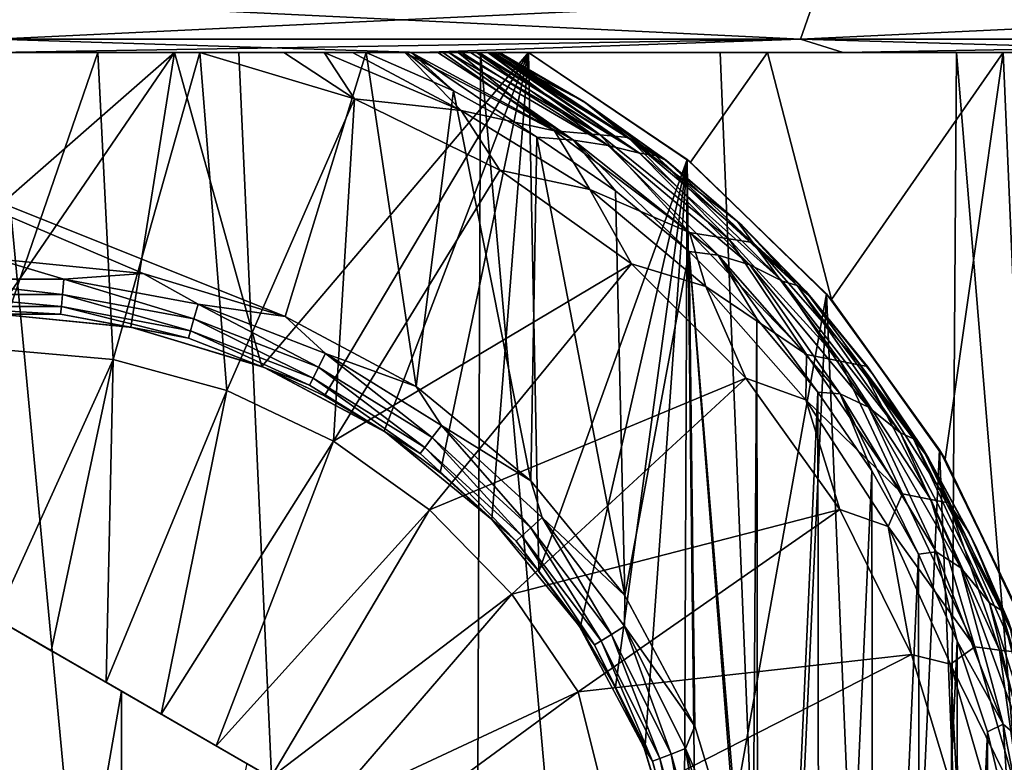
# Model space of a CAD drawing. Header units: metres. Extents: x -147 to 182, y -23 to 81.
# Tile 161 of 212: x 76.59 to 80.17, y 67.52 to 70.22. Entities that reach past the tile are written whole.
import ezdxf

# ---------------------------------------------------------------- set-up
doc = ezdxf.new("R2010")
doc.units = ezdxf.units.M
doc.layers.add('solid_ORA153_SW0001', color=7, linetype='CONTINUOUS')

msp = doc.modelspace()

# ---------------------------------------------------------------- linework, layer by layer
at = {"layer": 'solid_ORA153_SW0001'}
for points in [[(79.474586, 70.290489, -28.301271), (79.425514, 70.148033, -27.834406), (76.5, 70.148033, -27.987726)], [(76.5, 70.290489, -28.457163), (79.474586, 70.290489, -28.301271), (76.5, 70.148033, -27.987726)], [(76.5, 70.290489, 28.457163), (76.5, 70.148033, 27.987726), (79.425514, 70.148033, 27.834406)], [(79.474586, 70.290489, 28.301271), (76.5, 70.290489, 28.457163), (79.425514, 70.148033, 27.834406)], [(82.41658, 70.290489, -27.835304), (82.318977, 70.148033, -27.376127), (79.425514, 70.148033, -27.834406)], [(79.474586, 70.290489, -28.301271), (82.41658, 70.290489, -27.835304), (79.425514, 70.148033, -27.834406)], [(79.474586, 70.290489, 28.301271), (79.425514, 70.148033, 27.834406), (82.318977, 70.148033, 27.376127)], [(82.41658, 70.290489, 27.835304), (79.474586, 70.290489, 28.301271), (82.318977, 70.148033, 27.376127)], [(79.425514, 70.148033, -27.834406), (78.042419, 70.099998, -27.456709), (76.499985, 70.099998, -27.499998)], [(76.5, 70.148033, -27.987726), (79.425514, 70.148033, -27.834406), (76.499985, 70.099998, -27.499998)], [(76.5, 70.148033, 27.987726), (76.500015, 70.099998, 27.499998), (78.04245, 70.099998, 27.456709)], [(79.425514, 70.148033, 27.834406), (76.5, 70.148033, 27.987726), (78.04245, 70.099998, 27.456709)], [(79.425514, 70.148033, -27.834406), (79.57991, 70.099998, -27.326986), (78.042419, 70.099998, -27.456709)], [(79.425514, 70.148033, 27.834406), (78.04245, 70.099998, 27.456709), (79.579933, 70.099998, 27.326982)], [(79.425514, 70.148033, -27.834406), (82.318977, 70.148033, -27.376127), (79.57991, 70.099998, -27.326986)], [(79.425514, 70.148033, 27.834406), (79.579933, 70.099998, 27.326982), (81.107819, 70.099998, 27.111214)], [(82.318977, 70.148033, 27.376127), (79.425514, 70.148033, 27.834406), (81.107819, 70.099998, 27.111214)], [(82.318977, 70.148033, -27.376127), (81.107796, 70.099998, -27.111217), (79.57991, 70.099998, -27.326986)], [(52.426998, 70.099998, -13.294382), (53.210632, 70.099998, -14.623789), (100.57299, 70.099998, -13.294406)], [(78.436493, 70.099998, -12.85496), (52.426998, 70.099998, -13.294382), (100.57299, 70.099998, -13.294406)], [(74.563507, 70.099998, -12.85496), (52.426998, 70.099998, -13.294382), (78.436493, 70.099998, -12.85496)], [(99.789368, 70.099998, 14.623789), (53.210648, 70.099998, 14.623813), (52.42701, 70.099998, 13.294406)], [(100.572998, 70.099998, 13.294382), (99.789368, 70.099998, 14.623789), (52.42701, 70.099998, 13.294406)], [(76.5, 70.099998, 13), (100.572998, 70.099998, 13.294382), (52.42701, 70.099998, 13.294406)], [(53.210632, 70.099998, -14.623789), (99.789352, 70.099998, -14.623813), (100.57299, 70.099998, -13.294406)], [(53.210632, 70.099998, -14.623789), (54.067528, 70.099998, -15.907048), (99.789352, 70.099998, -14.623813)], [(98.932472, 70.099998, 15.907048), (54.067543, 70.099998, 15.90707), (53.210648, 70.099998, 14.623813)], [(99.789368, 70.099998, 14.623789), (98.932472, 70.099998, 15.907048), (53.210648, 70.099998, 14.623813)], [(54.067528, 70.099998, -15.907048), (98.932457, 70.099998, -15.90707), (99.789352, 70.099998, -14.623813)], [(54.067528, 70.099998, -15.907048), (54.994949, 70.099998, -17.140093), (98.932457, 70.099998, -15.90707)], [(98.005051, 70.099998, 17.140093), (54.994965, 70.099998, 17.140114), (54.067543, 70.099998, 15.90707)], [(98.932472, 70.099998, 15.907048), (98.005051, 70.099998, 17.140093), (54.067543, 70.099998, 15.90707)], [(54.994949, 70.099998, -17.140093), (98.005035, 70.099998, -17.140114), (98.932457, 70.099998, -15.90707)], [(54.994949, 70.099998, -17.140093), (55.990131, 70.099998, -18.319256), (98.005035, 70.099998, -17.140114)], [(97.009872, 70.099998, 18.319256), (55.990147, 70.099998, 18.319275), (54.994965, 70.099998, 17.140114)], [(98.005051, 70.099998, 17.140093), (97.009872, 70.099998, 18.319256), (54.994965, 70.099998, 17.140114)], [(55.990131, 70.099998, -18.319256), (97.00985, 70.099998, -18.319275), (98.005035, 70.099998, -17.140114)], [(55.990131, 70.099998, -18.319256), (57.049942, 70.099998, -19.440811), (97.00985, 70.099998, -18.319275)], [(95.950058, 70.099998, 19.440811), (57.049961, 70.099998, 19.44083), (55.990147, 70.099998, 18.319275)], [(97.009872, 70.099998, 18.319256), (95.950058, 70.099998, 19.440811), (55.990147, 70.099998, 18.319275)], [(57.049942, 70.099998, -19.440811), (95.950043, 70.099998, -19.44083), (97.00985, 70.099998, -18.319275)], [(57.049942, 70.099998, -19.440811), (58.170918, 70.099998, -20.501089), (95.950043, 70.099998, -19.44083)], [(94.829086, 70.099998, 20.501089), (58.170937, 70.099998, 20.501106), (57.049961, 70.099998, 19.44083)], [(95.950058, 70.099998, 19.440811), (94.829086, 70.099998, 20.501089), (57.049961, 70.099998, 19.44083)], [(58.170918, 70.099998, -20.501089), (94.829063, 70.099998, -20.501106), (95.950043, 70.099998, -19.44083)], [(58.170918, 70.099998, -20.501089), (59.349632, 70.099998, -21.496855), (94.829063, 70.099998, -20.501106)], [(93.650368, 70.099998, 21.496855), (59.349651, 70.099998, 21.496872), (58.170937, 70.099998, 20.501106)], [(94.829086, 70.099998, 20.501089), (93.650368, 70.099998, 21.496855), (58.170937, 70.099998, 20.501106)], [(59.349632, 70.099998, -21.496855), (93.650345, 70.099998, -21.496872), (94.829063, 70.099998, -20.501106)], [(59.349632, 70.099998, -21.496855), (60.582363, 70.099998, -22.424957), (93.650345, 70.099998, -21.496872)], [(92.417641, 70.099998, 22.424957), (60.582382, 70.099998, 22.424973), (59.349651, 70.099998, 21.496872)], [(93.650368, 70.099998, 21.496855), (92.417641, 70.099998, 22.424957), (59.349651, 70.099998, 21.496872)], [(60.582363, 70.099998, -22.424957), (92.417618, 70.099998, -22.424973), (93.650345, 70.099998, -21.496872)], [(60.582363, 70.099998, -22.424957), (61.865124, 70.099998, -23.282406), (92.417618, 70.099998, -22.424973)], [(91.134872, 70.099998, 23.282406), (61.865147, 70.099998, 23.282419), (60.582382, 70.099998, 22.424973)], [(92.417641, 70.099998, 22.424957), (91.134872, 70.099998, 23.282406), (60.582382, 70.099998, 22.424973)], [(61.865124, 70.099998, -23.282406), (91.13485, 70.099998, -23.282419), (92.417618, 70.099998, -22.424973)], [(61.865124, 70.099998, -23.282406), (63.194031, 70.099998, -24.066595), (91.13485, 70.099998, -23.282419)], [(89.805969, 70.099998, 24.066595), (63.194054, 70.099998, 24.066608), (61.865147, 70.099998, 23.282419)], [(91.134872, 70.099998, 23.282406), (89.805969, 70.099998, 24.066595), (61.865147, 70.099998, 23.282419)], [(63.194031, 70.099998, -24.066595), (89.805946, 70.099998, -24.066608), (91.13485, 70.099998, -23.282419)], [(63.194031, 70.099998, -24.066595), (64.564842, 70.099998, -24.775028), (89.805946, 70.099998, -24.066608)], [(88.435158, 70.099998, 24.775028), (64.564873, 70.099998, 24.77504), (63.194054, 70.099998, 24.066608)], [(89.805969, 70.099998, 24.066595), (88.435158, 70.099998, 24.775028), (63.194054, 70.099998, 24.066608)], [(64.564842, 70.099998, -24.775028), (88.435127, 70.099998, -24.77504), (89.805946, 70.099998, -24.066608)], [(64.564842, 70.099998, -24.775028), (65.973145, 70.099998, -25.405418), (88.435127, 70.099998, -24.77504)], [(87.026855, 70.099998, 25.405418), (65.973167, 70.099998, 25.40543), (64.564873, 70.099998, 24.77504)], [(88.435158, 70.099998, 24.775028), (87.026855, 70.099998, 25.405418), (64.564873, 70.099998, 24.77504)], [(65.973145, 70.099998, -25.405418), (87.026833, 70.099998, -25.40543), (88.435127, 70.099998, -24.77504)], [(65.973145, 70.099998, -25.405418), (67.414658, 70.099998, -25.955856), (87.026833, 70.099998, -25.40543)], [(85.585342, 70.099998, 25.955856), (67.414688, 70.099998, 25.955866), (65.973167, 70.099998, 25.40543)], [(87.026855, 70.099998, 25.405418), (85.585342, 70.099998, 25.955856), (65.973167, 70.099998, 25.40543)], [(67.414658, 70.099998, -25.955856), (85.585312, 70.099998, -25.955866), (87.026833, 70.099998, -25.40543)], [(67.414658, 70.099998, -25.955856), (68.884796, 70.099998, -26.424583), (85.585312, 70.099998, -25.955866)], [(84.115204, 70.099998, 26.424583), (68.884819, 70.099998, 26.424591), (67.414688, 70.099998, 25.955866)], [(85.585342, 70.099998, 25.955856), (84.115204, 70.099998, 26.424583), (67.414688, 70.099998, 25.955866)], [(68.884796, 70.099998, -26.424583), (84.115181, 70.099998, -26.424591), (85.585312, 70.099998, -25.955866)], [(68.884796, 70.099998, -26.424583), (70.378807, 70.099998, -26.810091), (84.115181, 70.099998, -26.424591)], [(82.621193, 70.099998, 26.810091), (70.378838, 70.099998, 26.810097), (68.884819, 70.099998, 26.424591)], [(84.115204, 70.099998, 26.424583), (82.621193, 70.099998, 26.810091), (68.884819, 70.099998, 26.424591)], [(70.378807, 70.099998, -26.810091), (82.621162, 70.099998, -26.810097), (84.115181, 70.099998, -26.424591)], [(70.378807, 70.099998, -26.810091), (71.892181, 70.099998, -27.111214), (82.621162, 70.099998, -26.810097)], [(81.107819, 70.099998, 27.111214), (71.892204, 70.099998, 27.111217), (70.378838, 70.099998, 26.810097)], [(82.621193, 70.099998, 26.810091), (81.107819, 70.099998, 27.111214), (70.378838, 70.099998, 26.810097)], [(71.892181, 70.099998, -27.111214), (81.107796, 70.099998, -27.111217), (82.621162, 70.099998, -26.810097)], [(71.892181, 70.099998, -27.111214), (73.420067, 70.099998, -27.326982), (81.107796, 70.099998, -27.111217)], [(79.579933, 70.099998, 27.326982), (73.42009, 70.099998, 27.326986), (71.892204, 70.099998, 27.111217)], [(81.107819, 70.099998, 27.111214), (79.579933, 70.099998, 27.326982), (71.892204, 70.099998, 27.111217)], [(73.420067, 70.099998, -27.326982), (79.57991, 70.099998, -27.326986), (81.107796, 70.099998, -27.111217)], [(73.420067, 70.099998, -27.326982), (74.95755, 70.099998, -27.456709), (79.57991, 70.099998, -27.326986)], [(78.04245, 70.099998, 27.456709), (74.957581, 70.099998, 27.456709), (73.42009, 70.099998, 27.326986)], [(79.579933, 70.099998, 27.326982), (78.04245, 70.099998, 27.456709), (73.42009, 70.099998, 27.326986)], [(74.563507, 70.099998, -12.85496), (77.241951, 70.099998, -12.535121), (76.871857, 70.099998, -12.550341)], [(74.563507, 70.099998, -12.85496), (77.546883, 70.099998, -12.50856), (77.241951, 70.099998, -12.535121)], [(74.563507, 70.099998, -12.85496), (76.871857, 70.099998, -12.550341), (76.5, 70.099998, -12.555441)], [(74.563507, 70.099998, -12.85496), (78.436493, 70.099998, -12.85496), (77.546883, 70.099998, -12.50856)], [(77.14949, 70.099998, -9.521603), (74.805962, 70.099998, -10.755636), (74.853348, 70.099998, -10.738523)], [(77.14949, 70.099998, -9.521603), (75.85051, 70.099998, -9.521603), (74.805962, 70.099998, -10.755636)], [(77.14949, 70.099998, -9.521603), (74.853348, 70.099998, -10.738523), (74.892746, 70.099998, -10.727612)], [(77.14949, 70.099998, -9.521603), (74.892746, 70.099998, -10.727612), (74.989525, 70.099998, -10.709862)], [(74.95755, 70.099998, -27.456709), (78.042419, 70.099998, -27.456709), (79.57991, 70.099998, -27.326986)], [(74.95755, 70.099998, -27.456709), (76.499985, 70.099998, -27.499998), (78.042419, 70.099998, -27.456709)], [(78.04245, 70.099998, 27.456709), (76.500015, 70.099998, 27.499998), (74.957581, 70.099998, 27.456709)], [(77.14949, 70.099998, -9.521603), (74.989525, 70.099998, -10.709862), (75.007355, 70.099998, -10.707702)], [(77.14949, 70.099998, -9.521603), (75.007355, 70.099998, -10.707702), (75.153709, 70.099998, -10.7)], [(77.552544, 69.140602, -10.7), (77.846291, 70.099998, -10.7), (75.153709, 70.099998, -10.7)], [(78.436493, 70.099998, -9.345201), (75.153709, 70.099998, -10.7), (77.846291, 70.099998, -10.7)], [(77.036606, 69.297134, -10.7), (77.552544, 69.140602, -10.7), (75.153709, 70.099998, -10.7)], [(76.5, 69.349998, -10.7), (77.036606, 69.297134, -10.7), (75.153709, 70.099998, -10.7)], [(78.436493, 70.099998, -9.345201), (77.14949, 70.099998, -9.521603), (75.153709, 70.099998, -10.7)], [(77.14949, 70.099998, -9.521603), (76.008621, 69.102211, -9.531072), (75.85051, 70.099998, -9.521603)], [(77.14949, 70.099998, -9.521603), (76.500015, 69.150002, -9.54373), (76.008621, 69.102211, -9.531072)], [(76.499969, 69.022499, -12.788818), (76.5, 70.099998, -12.555441), (76.871857, 70.099998, -12.550341)], [(76.927055, 68.984558, -12.788818), (76.499969, 69.022499, -12.788818), (76.871857, 70.099998, -12.550341)], [(76.5, 70.099998, 13), (76.5, 52.099998, 13), (78.196846, 52.099998, 12.888783)], [(76.5, 70.099998, 13), (78.196846, 52.099998, 12.888783), (77.383324, 70.099998, 12.969954)], [(76.5, 70.099998, 13), (77.383324, 70.099998, 12.969954), (100.572998, 70.099998, 13.294382)], [(77.14949, 70.099998, -9.521603), (76.991463, 69.102196, -9.531067), (76.500015, 69.150002, -9.54373)], [(76.927055, 68.984558, -12.788818), (76.871857, 70.099998, -12.550341), (77.241951, 70.099998, -12.535121)], [(77.340752, 68.871918, -12.788818), (76.927055, 68.984558, -12.788818), (77.241951, 70.099998, -12.535121)], [(77.14949, 70.099998, -9.521603), (77.467575, 68.959297, -9.494555), (76.991463, 69.102196, -9.531067)], [(78.436493, 70.099998, -9.345201), (77.467575, 68.959297, -9.494555), (77.14949, 70.099998, -9.521603)], [(77.804718, 69.931396, -12.535121), (77.340752, 68.871918, -12.788818), (77.241951, 70.099998, -12.535121)], [(77.546883, 70.099998, -12.50856), (77.804718, 69.931396, -12.535121), (77.241951, 70.099998, -12.535121)], [(77.383324, 70.099998, 12.969954), (78.196846, 52.099998, 12.888783), (78.262627, 70.099998, 12.879951)], [(77.383324, 70.099998, 12.969954), (78.262627, 70.099998, 12.879951), (100.572998, 70.099998, 13.294382)], [(78.436493, 70.099998, -9.345201), (77.694756, 68.852791, -9.46865), (77.467575, 68.959297, -9.494555)], [(77.694107, 70.099998, -12.485825), (77.804718, 69.931396, -12.535121), (77.546883, 70.099998, -12.50856)], [(78.436493, 70.099998, -12.85496), (77.694107, 70.099998, -12.485825), (77.546883, 70.099998, -12.50856)], [(77.552544, 69.140602, -10.7), (78.028076, 68.886368, -10.7), (77.846291, 70.099998, -10.7)], [(78.191704, 69.888916, -12.485606), (77.804718, 69.931396, -12.535121), (77.694107, 70.099998, -12.485825)], [(78.436493, 70.099998, -12.85496), (77.796494, 70.099998, -12.464327), (77.694107, 70.099998, -12.485825)], [(78.191704, 69.888916, -12.485606), (77.694107, 70.099998, -12.485825), (77.796494, 70.099998, -12.464327)], [(78.436493, 70.099998, -9.345201), (77.911438, 68.723763, -9.438783), (77.694756, 68.852791, -9.46865)], [(78.436493, 70.099998, -12.85496), (77.986656, 70.099998, -12.406169), (77.796494, 70.099998, -12.464327)], [(78.191704, 69.888916, -12.485606), (77.796494, 70.099998, -12.464327), (77.986656, 70.099998, -12.406169)], [(78.028076, 68.886368, -10.7), (78.163536, 69.960823, -10.7), (77.846291, 70.099998, -10.7)], [(77.992638, 70.099998, -10.707701), (77.846291, 70.099998, -10.7), (78.163536, 69.960823, -10.7)], [(78.436493, 70.099998, -9.345201), (77.846291, 70.099998, -10.7), (77.992638, 70.099998, -10.707701)], [(78.436493, 70.099998, -9.345201), (78.115166, 68.57325, -9.406062), (77.911438, 68.723763, -9.438783)], [(78.436493, 70.099998, -12.85496), (78.125343, 70.099998, -12.339361), (77.986656, 70.099998, -12.406169)], [(78.530853, 69.814926, -12.406178), (77.986656, 70.099998, -12.406169), (78.125343, 70.099998, -12.339361)], [(78.191704, 69.888916, -12.485606), (77.986656, 70.099998, -12.406169), (78.530853, 69.814926, -12.406178)], [(78.010483, 70.099998, -10.709862), (77.992638, 70.099998, -10.707701), (78.163536, 69.960823, -10.7)], [(78.436493, 70.099998, -9.345201), (77.992638, 70.099998, -10.707701), (78.010483, 70.099998, -10.709862)], [(78.010483, 70.099998, -10.709862), (78.163536, 69.960823, -10.7), (78.466843, 69.792809, -10.7)], [(78.59977, 69.781326, -10.709788), (78.010483, 70.099998, -10.709862), (78.466843, 69.792809, -10.7)], [(78.107262, 70.099998, -10.727613), (78.010483, 70.099998, -10.709862), (78.59977, 69.781326, -10.709788)], [(78.436493, 70.099998, -9.345201), (78.010483, 70.099998, -10.709862), (78.107262, 70.099998, -10.727613)], [(78.14666, 70.099998, -10.738524), (78.107262, 70.099998, -10.727613), (78.59977, 69.781326, -10.709788)], [(78.436493, 70.099998, -9.345201), (78.107262, 70.099998, -10.727613), (78.14666, 70.099998, -10.738524)], [(78.436493, 70.099998, -9.345201), (78.303368, 68.40287, -9.3718), (78.115166, 68.57325, -9.406062)], [(78.436493, 70.099998, -12.85496), (78.181236, 70.099998, -12.302006), (78.125343, 70.099998, -12.339361)], [(78.530853, 69.814926, -12.406178), (78.125343, 70.099998, -12.339361), (78.181236, 70.099998, -12.302006)], [(78.726097, 69.762733, -10.738234), (78.14666, 70.099998, -10.738524), (78.59977, 69.781326, -10.709788)], [(78.193993, 70.099998, -10.755618), (78.14666, 70.099998, -10.738524), (78.726097, 69.762733, -10.738234)], [(78.436493, 70.099998, -9.345201), (78.14666, 70.099998, -10.738524), (78.193993, 70.099998, -10.755618)], [(78.436493, 70.099998, -12.85496), (78.225632, 70.099998, -12.26491), (78.181236, 70.099998, -12.302006)], [(78.697319, 69.801003, -12.302423), (78.181236, 70.099998, -12.302006), (78.225632, 70.099998, -12.26491)], [(78.530853, 69.814926, -12.406178), (78.181236, 70.099998, -12.302006), (78.697319, 69.801003, -12.302423)], [(78.247421, 70.099998, -10.782677), (78.193993, 70.099998, -10.755618), (78.726097, 69.762733, -10.738234)], [(78.436493, 70.099998, -9.345201), (78.193993, 70.099998, -10.755618), (78.247421, 70.099998, -10.782677)], [(78.262627, 70.099998, 12.879951), (78.196846, 52.099998, 12.888783), (79.864655, 52.099998, 12.557034)], [(78.436493, 70.099998, -12.85496), (78.288307, 70.099998, -12.190358), (78.225632, 70.099998, -12.26491)], [(78.697319, 69.801003, -12.302423), (78.225632, 70.099998, -12.26491), (78.288307, 70.099998, -12.190358)], [(78.840141, 69.734734, -10.782545), (78.247421, 70.099998, -10.782677), (78.726097, 69.762733, -10.738234)], [(78.257545, 70.099998, -10.789186), (78.247421, 70.099998, -10.782677), (78.840141, 69.734734, -10.782545)], [(78.436493, 70.099998, -9.345201), (78.247421, 70.099998, -10.782677), (78.257545, 70.099998, -10.789186)], [(78.299896, 70.099998, -10.825696), (78.257545, 70.099998, -10.789186), (78.840141, 69.734734, -10.782545)], [(78.436493, 70.099998, -9.345201), (78.257545, 70.099998, -10.789186), (78.299896, 70.099998, -10.825696)], [(78.262627, 70.099998, 12.879951), (79.864655, 52.099998, 12.557034), (79.13369, 70.099998, 12.730424)], [(78.262627, 70.099998, 12.879951), (79.13369, 70.099998, 12.730424), (100.572998, 70.099998, 13.294382)], [(78.436493, 70.099998, -12.85496), (78.293953, 70.099998, -12.181085), (78.288307, 70.099998, -12.190358)], [(78.697319, 69.801003, -12.302423), (78.288307, 70.099998, -12.190358), (78.293953, 70.099998, -12.181085)], [(78.436493, 70.099998, -12.85496), (78.320908, 70.099998, -12.119829), (78.293953, 70.099998, -12.181085)], [(78.637413, 69.921745, -12.051724), (78.293953, 70.099998, -12.181085), (78.320908, 70.099998, -12.119829)], [(78.798691, 69.791161, -12.181459), (78.293953, 70.099998, -12.181085), (78.637413, 69.921745, -12.051724)], [(78.697319, 69.801003, -12.302423), (78.293953, 70.099998, -12.181085), (78.798691, 69.791161, -12.181459)], [(78.310028, 70.099998, -10.838564), (78.299896, 70.099998, -10.825696), (78.840141, 69.734734, -10.782545)], [(78.436493, 70.099998, -9.345201), (78.299896, 70.099998, -10.825696), (78.310028, 70.099998, -10.838564)], [(78.436493, 70.099998, -9.345201), (78.47374, 68.214569, -9.337404), (78.303368, 68.40287, -9.3718)], [(78.898628, 69.726067, -10.838376), (78.310028, 70.099998, -10.838564), (78.840141, 69.734734, -10.782545)], [(78.323563, 70.099998, -10.863106), (78.310028, 70.099998, -10.838564), (78.898628, 69.726067, -10.838376)], [(78.436493, 70.099998, -9.345201), (78.310028, 70.099998, -10.838564), (78.323563, 70.099998, -10.863106)], [(78.436493, 70.099998, -12.85496), (78.330986, 70.099998, -12.051724), (78.320908, 70.099998, -12.119829)], [(78.637413, 69.921745, -12.051724), (78.320908, 70.099998, -12.119829), (78.330986, 70.099998, -12.051724)], [(78.330986, 70.099998, -10.9), (78.323563, 70.099998, -10.863106), (78.898628, 69.726067, -10.838376)], [(78.436493, 70.099998, -9.345201), (78.323563, 70.099998, -10.863106), (78.330986, 70.099998, -10.9)], [(78.643829, 69.917603, -10.9), (78.330986, 70.099998, -10.9), (78.898628, 69.726067, -10.838376)], [(78.330986, 70.099998, -12.051724), (78.330986, 70.099998, -10.9), (78.643829, 69.917603, -10.9)], [(78.436493, 70.099998, -9.345201), (78.330986, 70.099998, -10.9), (78.330986, 70.099998, -12.051724)], [(78.637413, 69.921745, -12.051724), (78.330986, 70.099998, -12.051724), (78.643829, 69.917603, -10.9)], [(78.436493, 70.099998, -9.345201), (78.330986, 70.099998, -12.051724), (78.436493, 70.099998, -12.85496)], [(79.013206, 69.711884, -9.206866), (78.47374, 68.214569, -9.337404), (78.436493, 70.099998, -9.345201)], [(78.436493, 70.099998, -12.85496), (100.57299, 70.099998, -13.294406), (101.280792, 70.099998, -11.923185)], [(79.305489, 70.099998, -12.693667), (78.436493, 70.099998, -12.85496), (101.280792, 70.099998, -11.923185)], [(79.025528, 69.701889, -12.752311), (78.436493, 70.099998, -12.85496), (79.305489, 70.099998, -12.693667)], [(79.025528, 69.701889, -12.752311), (78.436493, 70.099998, -9.345201), (78.436493, 70.099998, -12.85496)], [(79.013206, 69.711884, -9.206866), (78.436493, 70.099998, -9.345201), (79.025528, 69.701889, -12.752311)], [(79.537628, 69.202469, -12.64013), (79.025528, 69.701889, -12.752311), (79.305489, 70.099998, -12.693667)], [(79.13369, 70.099998, 12.730424), (79.864655, 52.099998, 12.557034), (79.992653, 70.099998, 12.522035)], [(79.13369, 70.099998, 12.730424), (79.992653, 70.099998, 12.522035), (100.572998, 70.099998, 13.294382)], [(80.161568, 70.099998, -12.473688), (79.305489, 70.099998, -12.693667), (101.280792, 70.099998, -11.923185)], [(79.537628, 69.202469, -12.64013), (79.305489, 70.099998, -12.693667), (80.161568, 70.099998, -12.473688)], [(79.951218, 68.622147, -12.533528), (79.537628, 69.202469, -12.64013), (80.161568, 70.099998, -12.473688)], [(79.992653, 70.099998, 12.522035), (79.864655, 52.099998, 12.557034), (81.474899, 52.099998, 12.010429)], [(81.000641, 70.099998, -12.196075), (81.474899, 52.099998, -12.010429), (79.864655, 52.099998, -12.557034)], [(80.499863, 66.632729, -12.369362), (81.000641, 70.099998, -12.196075), (79.864655, 52.099998, -12.557034)], [(80.252274, 67.985802, -12.446701), (79.951218, 68.622147, -12.533528), (80.161568, 70.099998, -12.473688)], [(79.992653, 70.099998, 12.522035), (81.474899, 52.099998, 12.010429), (80.835449, 70.099998, 12.255769)], [(79.992653, 70.099998, 12.522035), (80.835449, 70.099998, 12.255769), (100.572998, 70.099998, 13.294382)], [(81.000641, 70.099998, -12.196075), (80.161568, 70.099998, -12.473688), (101.280792, 70.099998, -11.923185)], [(80.252274, 67.985802, -12.446701), (80.161568, 70.099998, -12.473688), (81.000641, 70.099998, -12.196075)], [(77.804718, 69.931396, -12.535121), (77.728119, 68.68811, -12.788818), (77.340752, 68.871918, -12.788818)], [(77.804718, 69.931396, -12.535121), (78.332306, 69.672974, -12.535121), (77.728119, 68.68811, -12.788818)], [(78.191704, 69.888916, -12.485606), (78.332306, 69.672974, -12.535121), (77.804718, 69.931396, -12.535121)], [(78.028076, 68.886368, -10.7), (78.444824, 68.544258, -10.7), (78.163536, 69.960823, -10.7)], [(78.444824, 68.544258, -10.7), (78.466843, 69.792809, -10.7), (78.163536, 69.960823, -10.7)], [(78.92662, 69.716728, -12.051724), (78.637413, 69.921745, -12.051724), (78.643829, 69.917603, -10.9)], [(78.798691, 69.791161, -12.181459), (78.637413, 69.921745, -12.051724), (78.92662, 69.716728, -12.051724)], [(78.938652, 69.707329, -10.9), (78.643829, 69.917603, -10.9), (78.898628, 69.726067, -10.838376)], [(78.92662, 69.716728, -12.051724), (78.643829, 69.917603, -10.9), (78.938652, 69.707329, -10.9)], [(78.65995, 69.602234, -12.485606), (78.191704, 69.888916, -12.485606), (78.530853, 69.814926, -12.406178)], [(78.65995, 69.602234, -12.485606), (78.332306, 69.672974, -12.535121), (78.191704, 69.888916, -12.485606)], [(78.444824, 68.544258, -10.7), (78.786804, 68.127426, -10.7), (78.466843, 69.792809, -10.7)], [(78.786804, 68.127426, -10.7), (78.753265, 69.597549, -10.7), (78.466843, 69.792809, -10.7)], [(78.59977, 69.781326, -10.709788), (78.466843, 69.792809, -10.7), (78.753265, 69.597549, -10.7)], [(78.65995, 69.602234, -12.485606), (78.530853, 69.814926, -12.406178), (79.022156, 69.445854, -12.406178)], [(79.022156, 69.445854, -12.406178), (78.530853, 69.814926, -12.406178), (78.697319, 69.801003, -12.302423)], [(79.022156, 69.445854, -12.406178), (78.697319, 69.801003, -12.302423), (79.165047, 69.4235, -12.302423)], [(79.165047, 69.4235, -12.302423), (78.697319, 69.801003, -12.302423), (78.798691, 69.791161, -12.181459)], [(79.165047, 69.4235, -12.302423), (78.798691, 69.791161, -12.181459), (79.252388, 69.409248, -12.181459)], [(78.798691, 69.791161, -12.181459), (78.92662, 69.716728, -12.051724), (79.196281, 69.486618, -12.051724)], [(79.252388, 69.409248, -12.181459), (78.798691, 69.791161, -12.181459), (79.196281, 69.486618, -12.051724)], [(78.59977, 69.781326, -10.709788), (78.753265, 69.597549, -10.7), (79.020462, 69.37664, -10.7)], [(79.125534, 69.363403, -10.709788), (78.59977, 69.781326, -10.709788), (79.020462, 69.37664, -10.7)], [(78.726097, 69.762733, -10.738234), (78.59977, 69.781326, -10.709788), (79.125534, 69.363403, -10.709788)], [(79.24102, 69.32859, -10.738234), (78.726097, 69.762733, -10.738234), (79.125534, 69.363403, -10.709788)], [(78.840141, 69.734734, -10.782545), (78.726097, 69.762733, -10.738234), (79.24102, 69.32859, -10.738234)], [(79.013206, 69.711884, -9.206866), (78.624252, 68.010689, -9.304317), (78.47374, 68.214569, -9.337404)], [(79.013206, 69.711884, -9.206866), (78.753273, 67.793846, -9.273917), (78.624252, 68.010689, -9.304317)], [(79.013206, 69.711884, -9.206866), (78.859741, 67.566483, -9.247399), (78.753273, 67.793846, -9.273917)], [(79.359795, 69.26915, -10.782545), (78.840141, 69.734734, -10.782545), (79.24102, 69.32859, -10.738234)], [(78.898628, 69.726067, -10.838376), (78.840141, 69.734734, -10.782545), (79.359795, 69.26915, -10.782545)], [(79.013206, 69.711884, -9.206866), (79.00238, 67.09053, -9.209826), (78.859741, 67.566483, -9.247399)], [(79.413315, 69.252983, -10.838376), (78.898628, 69.726067, -10.838376), (79.359795, 69.26915, -10.782545)], [(78.938652, 69.707329, -10.9), (78.898628, 69.726067, -10.838376), (79.413315, 69.252983, -10.838376)], [(79.196281, 69.486618, -12.051724), (78.92662, 69.716728, -12.051724), (78.938652, 69.707329, -10.9)], [(79.013206, 69.711884, -9.206866), (79.050003, 66.599998, -9.196754), (79.00238, 67.09053, -9.209826)], [(79.519707, 69.223244, -9.053424), (79.050003, 66.599998, -9.196754), (79.013206, 69.711884, -9.206866)], [(79.519707, 69.223244, -9.053424), (79.013206, 69.711884, -9.206866), (79.025528, 69.701889, -12.752311)], [(79.212975, 69.470932, -10.9), (78.938652, 69.707329, -10.9), (79.413315, 69.252983, -10.838376)], [(79.196281, 69.486618, -12.051724), (78.938652, 69.707329, -10.9), (79.212975, 69.470932, -10.9)], [(79.519707, 69.223244, -9.053424), (79.025528, 69.701889, -12.752311), (79.537628, 69.202469, -12.64013)], [(78.332306, 69.672974, -12.535121), (78.810486, 69.331696, -12.535121), (77.728119, 68.68811, -12.788818)], [(78.65995, 69.602234, -12.485606), (78.810486, 69.331696, -12.535121), (78.332306, 69.672974, -12.535121)], [(79.080605, 69.249397, -12.485606), (78.65995, 69.602234, -12.485606), (79.022156, 69.445854, -12.406178)], [(79.080605, 69.249397, -12.485606), (78.810486, 69.331696, -12.535121), (78.65995, 69.602234, -12.485606)], [(78.786804, 68.127426, -10.7), (79.020462, 69.37664, -10.7), (78.753265, 69.597549, -10.7)], [(79.444229, 69.233253, -12.051724), (79.196281, 69.486618, -12.051724), (79.212975, 69.470932, -10.9)], [(79.252388, 69.409248, -12.181459), (79.196281, 69.486618, -12.051724), (79.444229, 69.233253, -12.051724)], [(79.4645, 69.210411, -10.9), (79.212975, 69.470932, -10.9), (79.413315, 69.252983, -10.838376)], [(79.444229, 69.233253, -12.051724), (79.212975, 69.470932, -10.9), (79.4645, 69.210411, -10.9)], [(79.080605, 69.249397, -12.485606), (79.022156, 69.445854, -12.406178), (79.447594, 69.002464, -12.406178)], [(79.447594, 69.002464, -12.406178), (79.022156, 69.445854, -12.406178), (79.165047, 69.4235, -12.302423)], [(79.447594, 69.002464, -12.406178), (79.165047, 69.4235, -12.302423), (79.568909, 68.978333, -12.302423)], [(79.568909, 68.978333, -12.302423), (79.165047, 69.4235, -12.302423), (79.252388, 69.409248, -12.181459)], [(79.568909, 68.978333, -12.302423), (79.252388, 69.409248, -12.181459), (79.643501, 68.963448, -12.181459)], [(79.643501, 68.963448, -12.181459), (79.252388, 69.409248, -12.181459), (79.444229, 69.233253, -12.051724)], [(78.786804, 68.127426, -10.7), (79.040894, 67.651833, -10.7), (79.020462, 69.37664, -10.7)], [(79.25, 66.599998, -10.7), (79.266129, 69.131996, -10.7), (79.020462, 69.37664, -10.7)], [(79.125534, 69.363403, -10.709788), (79.020462, 69.37664, -10.7), (79.266129, 69.131996, -10.7)], [(79.197304, 67.135742, -10.7), (79.25, 66.599998, -10.7), (79.020462, 69.37664, -10.7)], [(79.040894, 67.651833, -10.7), (79.197304, 67.135742, -10.7), (79.020462, 69.37664, -10.7)], [(79.125534, 69.363403, -10.709788), (79.266129, 69.131996, -10.7), (79.488121, 68.865753, -10.7)], [(79.569794, 68.859688, -10.709788), (79.125534, 69.363403, -10.709788), (79.488121, 68.865753, -10.7)], [(79.24102, 69.32859, -10.738234), (79.125534, 69.363403, -10.709788), (79.569794, 68.859688, -10.709788)], [(76.748039, 69.276726, -10.690211), (76.5, 69.349998, -10.7), (76.251961, 69.276726, -10.690211)], [(76.748039, 69.276726, -10.690211), (77.036606, 69.297134, -10.7), (76.5, 69.349998, -10.7)], [(78.810486, 69.331696, -12.535121), (78.077011, 68.438889, -12.788818), (77.728119, 68.68811, -12.788818)], [(78.810486, 69.331696, -12.535121), (79.226372, 68.916763, -12.535121), (78.077011, 68.438889, -12.788818)], [(79.080605, 69.249397, -12.485606), (79.226372, 68.916763, -12.535121), (78.810486, 69.331696, -12.535121)], [(79.672821, 68.811691, -10.738234), (79.24102, 69.32859, -10.738234), (79.569794, 68.859688, -10.709788)], [(79.359795, 69.26915, -10.782545), (79.24102, 69.32859, -10.738234), (79.672821, 68.811691, -10.738234)], [(77.235657, 69.185577, -10.690211), (77.036606, 69.297134, -10.7), (76.748039, 69.276726, -10.690211)], [(77.235657, 69.185577, -10.690211), (77.552544, 69.140602, -10.7), (77.036606, 69.297134, -10.7)], [(76.251961, 69.276726, -10.690211), (76.257111, 69.221161, -10.661766), (76.742889, 69.221161, -10.661766)], [(76.748039, 69.276726, -10.690211), (76.251961, 69.276726, -10.690211), (76.742889, 69.221161, -10.661766)], [(76.748039, 69.276726, -10.690211), (76.742889, 69.221161, -10.661766), (77.22039, 69.131905, -10.661766)], [(77.235657, 69.185577, -10.690211), (76.748039, 69.276726, -10.690211), (77.22039, 69.131905, -10.661766)], [(79.444382, 68.838173, -12.485606), (79.080605, 69.249397, -12.485606), (79.447594, 69.002464, -12.406178)], [(79.444382, 68.838173, -12.485606), (79.226372, 68.916763, -12.535121), (79.080605, 69.249397, -12.485606)], [(79.788467, 68.718666, -10.782545), (79.359795, 69.26915, -10.782545), (79.672821, 68.811691, -10.738234)], [(79.413315, 69.252983, -10.838376), (79.359795, 69.26915, -10.782545), (79.788467, 68.718666, -10.782545)], [(79.836288, 68.696396, -10.838376), (79.413315, 69.252983, -10.838376), (79.788467, 68.718666, -10.782545)], [(79.4645, 69.210411, -10.9), (79.413315, 69.252983, -10.838376), (79.836288, 68.696396, -10.838376)], [(76.257111, 69.221161, -10.661766), (76.2612, 69.177086, -10.617455), (76.7388, 69.177086, -10.617455)], [(76.742889, 69.221161, -10.661766), (76.257111, 69.221161, -10.661766), (76.7388, 69.177086, -10.617455)], [(76.742889, 69.221161, -10.661766), (76.7388, 69.177086, -10.617455), (77.208275, 69.089325, -10.617455)], [(77.22039, 69.131905, -10.661766), (76.742889, 69.221161, -10.661766), (77.208275, 69.089325, -10.617455)], [(79.264771, 63.709316, -9.134501), (79.050003, 66.599998, -9.196754), (79.519707, 69.223244, -9.053424)], [(79.264771, 63.709316, -9.134501), (79.519707, 69.223244, -9.053424), (79.7286, 64.238617, -8.981017)], [(79.668465, 68.958672, -12.051724), (79.444229, 69.233253, -12.051724), (79.4645, 69.210411, -10.9)], [(79.643501, 68.963448, -12.181459), (79.444229, 69.233253, -12.051724), (79.668465, 68.958672, -12.051724)], [(79.691109, 68.92794, -10.9), (79.4645, 69.210411, -10.9), (79.836288, 68.696396, -10.838376)], [(79.668465, 68.958672, -12.051724), (79.4645, 69.210411, -10.9), (79.691109, 68.92794, -10.9)], [(79.7286, 64.238617, -8.981017), (79.519707, 69.223244, -9.053424), (79.930855, 68.656509, -8.905715)], [(79.930855, 68.656509, -8.905715), (79.519707, 69.223244, -9.053424), (79.537628, 69.202469, -12.64013)], [(76.2612, 69.177086, -10.617455), (76.263817, 69.148811, -10.561625), (76.736183, 69.148811, -10.561625)], [(76.7388, 69.177086, -10.617455), (76.2612, 69.177086, -10.617455), (76.736183, 69.148811, -10.561625)], [(76.7388, 69.177086, -10.617455), (76.736183, 69.148811, -10.561625), (77.2005, 69.062012, -10.561625)], [(77.208275, 69.089325, -10.617455), (76.7388, 69.177086, -10.617455), (77.2005, 69.062012, -10.561625)], [(77.235657, 69.185577, -10.690211), (77.22039, 69.131905, -10.661766), (77.673355, 68.956421, -10.661766)], [(77.698235, 69.006378, -10.690211), (77.552544, 69.140602, -10.7), (77.235657, 69.185577, -10.690211)], [(77.698235, 69.006378, -10.690211), (77.235657, 69.185577, -10.690211), (77.673355, 68.956421, -10.661766)], [(79.930855, 68.656509, -8.905715), (79.537628, 69.202469, -12.64013), (79.951218, 68.622147, -12.533528)], [(76.736183, 69.148811, -10.561625), (76.263817, 69.148811, -10.561625), (76.5, 69.150002, -10.5)], [(76.991463, 69.102196, -9.531067), (76.997482, 69.101006, -10.5), (76.5, 69.150002, -10.5)], [(76.736183, 69.148811, -10.561625), (76.5, 69.150002, -10.5), (76.997482, 69.101006, -10.5)], [(76.500015, 69.150002, -9.54373), (76.991463, 69.102196, -9.531067), (76.5, 69.150002, -10.5)], [(77.2005, 69.062012, -10.561625), (76.736183, 69.148811, -10.561625), (76.997482, 69.101006, -10.5)], [(77.698235, 69.006378, -10.690211), (78.028076, 68.886368, -10.7), (77.552544, 69.140602, -10.7)], [(77.22039, 69.131905, -10.661766), (77.208275, 69.089325, -10.617455), (77.653625, 68.916794, -10.617455)], [(77.673355, 68.956421, -10.661766), (77.22039, 69.131905, -10.661766), (77.653625, 68.916794, -10.617455)], [(79.25, 66.599998, -10.7), (79.273125, 64.075668, -10.7), (79.266129, 69.131996, -10.7)], [(79.273125, 64.075668, -10.7), (79.488121, 68.865753, -10.7), (79.266129, 69.131996, -10.7)], [(76.991463, 69.102196, -9.531067), (77.467575, 68.959297, -9.494555), (76.997482, 69.101006, -10.5)], [(77.467575, 68.959297, -9.494555), (77.475838, 68.955894, -10.5), (76.997482, 69.101006, -10.5)], [(77.2005, 69.062012, -10.561625), (76.997482, 69.101006, -10.5), (77.475838, 68.955894, -10.5)], [(77.208275, 69.089325, -10.617455), (77.2005, 69.062012, -10.561625), (77.640968, 68.89138, -10.561625)], [(77.653625, 68.916794, -10.617455), (77.208275, 69.089325, -10.617455), (77.640968, 68.89138, -10.561625)], [(77.640968, 68.89138, -10.561625), (77.2005, 69.062012, -10.561625), (77.475838, 68.955894, -10.5)], [(76.5, 68.043373, -12.925397), (76.499969, 69.022499, -12.788818), (76.927055, 68.984558, -12.788818)], [(77.698235, 69.006378, -10.690211), (77.673355, 68.956421, -10.661766), (78.086372, 68.700691, -10.661766)], [(78.120003, 68.745224, -10.690211), (78.028076, 68.886368, -10.7), (77.698235, 69.006378, -10.690211)], [(78.120003, 68.745224, -10.690211), (77.698235, 69.006378, -10.690211), (78.086372, 68.700691, -10.661766)], [(79.444382, 68.838173, -12.485606), (79.447594, 69.002464, -12.406178), (79.796066, 68.496338, -12.406178)], [(79.796066, 68.496338, -12.406178), (79.447594, 69.002464, -12.406178), (79.568909, 68.978333, -12.302423)], [(76.702293, 67.926582, -12.93554), (76.5, 68.043373, -12.925397), (76.927055, 68.984558, -12.788818)], [(76.901199, 67.811745, -12.941689), (76.702293, 67.926582, -12.93554), (76.927055, 68.984558, -12.788818)], [(76.901199, 67.811745, -12.941689), (76.927055, 68.984558, -12.788818), (77.340752, 68.871918, -12.788818)], [(79.796066, 68.496338, -12.406178), (79.568909, 68.978333, -12.302423), (79.899216, 68.476166, -12.302423)], [(79.899216, 68.476166, -12.302423), (79.568909, 68.978333, -12.302423), (79.643501, 68.963448, -12.181459)], [(79.899216, 68.476166, -12.302423), (79.643501, 68.963448, -12.181459), (79.963135, 68.463921, -12.181459)], [(79.963135, 68.463921, -12.181459), (79.643501, 68.963448, -12.181459), (79.867172, 68.6651, -12.051724)], [(79.643501, 68.963448, -12.181459), (79.668465, 68.958672, -12.051724), (79.867172, 68.6651, -12.051724)], [(77.467575, 68.959297, -9.494555), (77.694756, 68.852791, -9.46865), (77.475838, 68.955894, -10.5)], [(77.911438, 68.723763, -9.438783), (77.916702, 68.720245, -10.5), (77.475838, 68.955894, -10.5)], [(77.640968, 68.89138, -10.561625), (77.475838, 68.955894, -10.5), (77.916702, 68.720245, -10.5)], [(77.694756, 68.852791, -9.46865), (77.911438, 68.723763, -9.438783), (77.475838, 68.955894, -10.5)], [(77.673355, 68.956421, -10.661766), (77.653625, 68.916794, -10.617455), (78.059692, 68.665367, -10.617455)], [(78.086372, 68.700691, -10.661766), (77.673355, 68.956421, -10.661766), (78.059692, 68.665367, -10.617455)], [(79.867172, 68.6651, -12.051724), (79.668465, 68.958672, -12.051724), (79.691109, 68.92794, -10.9)], [(79.8909, 68.625908, -10.9), (79.691109, 68.92794, -10.9), (79.836288, 68.696396, -10.838376)], [(79.867172, 68.6651, -12.051724), (79.691109, 68.92794, -10.9), (79.8909, 68.625908, -10.9)], [(77.653625, 68.916794, -10.617455), (77.640968, 68.89138, -10.561625), (78.04258, 68.642708, -10.561625)], [(78.04258, 68.642708, -10.561625), (77.640968, 68.89138, -10.561625), (77.916702, 68.720245, -10.5)], [(78.059692, 68.665367, -10.617455), (77.653625, 68.916794, -10.617455), (78.04258, 68.642708, -10.561625)], [(79.226372, 68.916763, -12.535121), (78.376503, 68.132065, -12.788818), (78.077011, 68.438889, -12.788818)], [(79.226372, 68.916763, -12.535121), (79.568748, 68.439362, -12.535121), (78.376503, 68.132065, -12.788818)], [(79.444382, 68.838173, -12.485606), (79.568748, 68.439362, -12.535121), (79.226372, 68.916763, -12.535121)], [(77.101082, 67.696342, -12.944057), (76.901199, 67.811745, -12.941689), (77.340752, 68.871918, -12.788818)], [(77.101082, 67.696342, -12.944057), (77.340752, 68.871918, -12.788818), (77.728119, 68.68811, -12.788818)], [(78.120003, 68.745224, -10.690211), (78.444824, 68.544258, -10.7), (78.028076, 68.886368, -10.7)], [(79.273125, 64.075668, -10.7), (79.494415, 64.342575, -10.7), (79.488121, 68.865753, -10.7)], [(79.494415, 64.342575, -10.7), (79.684601, 68.580101, -10.7), (79.488121, 68.865753, -10.7)], [(79.569794, 68.859688, -10.709788), (79.488121, 68.865753, -10.7), (79.684601, 68.580101, -10.7)], [(79.569794, 68.859688, -10.709788), (79.684601, 68.580101, -10.7), (79.853859, 68.277534, -10.7)], [(79.918747, 68.28582, -10.709788), (79.569794, 68.859688, -10.709788), (79.853859, 68.277534, -10.7)], [(79.672821, 68.811691, -10.738234), (79.569794, 68.859688, -10.709788), (79.918747, 68.28582, -10.709788)], [(79.743279, 68.377632, -12.485606), (79.444382, 68.838173, -12.485606), (79.796066, 68.496338, -12.406178)], [(79.743279, 68.377632, -12.485606), (79.568748, 68.439362, -12.535121), (79.444382, 68.838173, -12.485606)], [(80.0084, 68.22773, -10.738234), (79.672821, 68.811691, -10.738234), (79.918747, 68.28582, -10.709788)], [(79.788467, 68.718666, -10.782545), (79.672821, 68.811691, -10.738234), (80.0084, 68.22773, -10.738234)], [(78.120003, 68.745224, -10.690211), (78.086372, 68.700691, -10.661766), (78.445358, 68.373428, -10.661766)], [(78.486603, 68.411026, -10.690211), (78.444824, 68.544258, -10.7), (78.120003, 68.745224, -10.690211)], [(78.486603, 68.411026, -10.690211), (78.120003, 68.745224, -10.690211), (78.445358, 68.373428, -10.661766)], [(77.911438, 68.723763, -9.438783), (78.115166, 68.57325, -9.406062), (77.916702, 68.720245, -10.5)], [(78.115166, 68.57325, -9.406062), (78.303116, 68.403122, -10.5), (77.916702, 68.720245, -10.5)], [(78.04258, 68.642708, -10.561625), (77.916702, 68.720245, -10.5), (78.303116, 68.403122, -10.5)], [(80.112541, 68.100784, -10.782545), (79.788467, 68.718666, -10.782545), (80.0084, 68.22773, -10.738234)], [(79.836288, 68.696396, -10.838376), (79.788467, 68.718666, -10.782545), (80.112541, 68.100784, -10.782545)], [(77.301224, 67.580788, -12.9426), (77.101082, 67.696342, -12.944057), (77.728119, 68.68811, -12.788818)], [(77.301224, 67.580788, -12.9426), (77.728119, 68.68811, -12.788818), (78.077011, 68.438889, -12.788818)], [(78.086372, 68.700691, -10.661766), (78.059692, 68.665367, -10.617455), (78.412643, 68.343605, -10.617455)], [(78.445358, 68.373428, -10.661766), (78.086372, 68.700691, -10.661766), (78.412643, 68.343605, -10.617455)], [(80.154251, 68.073822, -10.838376), (79.836288, 68.696396, -10.838376), (80.112541, 68.100784, -10.782545)], [(79.8909, 68.625908, -10.9), (79.836288, 68.696396, -10.838376), (80.154251, 68.073822, -10.838376)], [(78.059692, 68.665367, -10.617455), (78.04258, 68.642708, -10.561625), (78.391663, 68.324478, -10.561625)], [(78.391663, 68.324478, -10.561625), (78.04258, 68.642708, -10.561625), (78.303116, 68.403122, -10.5)], [(78.412643, 68.343605, -10.617455), (78.059692, 68.665367, -10.617455), (78.391663, 68.324478, -10.561625)], [(79.7286, 64.238617, -8.981017), (79.930855, 68.656509, -8.905715), (80.08815, 64.832176, -8.843532)], [(80.038765, 68.354889, -12.051724), (79.867172, 68.6651, -12.051724), (79.8909, 68.625908, -10.9)], [(79.963135, 68.463921, -12.181459), (79.867172, 68.6651, -12.051724), (80.038765, 68.354889, -12.051724)], [(80.08815, 64.832176, -8.843532), (79.930855, 68.656509, -8.905715), (80.231407, 68.041046, -8.784046)], [(80.231407, 68.041046, -8.784046), (79.930855, 68.656509, -8.905715), (79.951218, 68.622147, -12.533528)], [(80.062187, 68.306854, -10.9), (79.8909, 68.625908, -10.9), (80.154251, 68.073822, -10.838376)], [(80.038765, 68.354889, -12.051724), (79.8909, 68.625908, -10.9), (80.062187, 68.306854, -10.9)], [(80.231407, 68.041046, -8.784046), (79.951218, 68.622147, -12.533528), (80.252274, 67.985802, -12.446701)], [(78.115166, 68.57325, -9.406062), (78.303368, 68.40287, -9.3718), (78.303116, 68.403122, -10.5)], [(79.494415, 64.342575, -10.7), (79.690086, 64.628738, -10.7), (79.684601, 68.580101, -10.7)], [(79.690086, 64.628738, -10.7), (79.853859, 68.277534, -10.7), (79.684601, 68.580101, -10.7)], [(78.486603, 68.411026, -10.690211), (78.786804, 68.127426, -10.7), (78.444824, 68.544258, -10.7)], [(79.743279, 68.377632, -12.485606), (79.796066, 68.496338, -12.406178), (80.058464, 67.940697, -12.406178)], [(80.058464, 67.940697, -12.406178), (79.796066, 68.496338, -12.406178), (79.899216, 68.476166, -12.302423)], [(80.058464, 67.940697, -12.406178), (79.899216, 68.476166, -12.302423), (80.148056, 67.929031, -12.302423)], [(80.148056, 67.929031, -12.302423), (79.899216, 68.476166, -12.302423), (79.963135, 68.463921, -12.181459)], [(80.148056, 67.929031, -12.302423), (79.963135, 68.463921, -12.181459), (80.204025, 67.922005, -12.181459)], [(80.204025, 67.922005, -12.181459), (79.963135, 68.463921, -12.181459), (80.181854, 68.030548, -12.051724)], [(79.963135, 68.463921, -12.181459), (80.038765, 68.354889, -12.051724), (80.181854, 68.030548, -12.051724)], [(77.500198, 67.465912, -12.937353), (77.301224, 67.580788, -12.9426), (78.077011, 68.438889, -12.788818)], [(77.500198, 67.465912, -12.937353), (78.077011, 68.438889, -12.788818), (78.376503, 68.132065, -12.788818)], [(79.568748, 68.439362, -12.535121), (78.61721, 67.777245, -12.788818), (78.376503, 68.132065, -12.788818)], [(79.568748, 68.439362, -12.535121), (79.828384, 67.912376, -12.535121), (78.61721, 67.777245, -12.788818)], [(79.743279, 68.377632, -12.485606), (79.828384, 67.912376, -12.535121), (79.568748, 68.439362, -12.535121)], [(78.47374, 68.214569, -9.337404), (78.620247, 68.016708, -10.5), (78.303116, 68.403122, -10.5)], [(78.391663, 68.324478, -10.561625), (78.303116, 68.403122, -10.5), (78.620247, 68.016708, -10.5)], [(78.303368, 68.40287, -9.3718), (78.47374, 68.214569, -9.337404), (78.303116, 68.403122, -10.5)], [(78.486603, 68.411026, -10.690211), (78.445358, 68.373428, -10.661766), (78.738106, 67.985779, -10.661766)], [(78.785553, 68.015152, -10.690211), (78.786804, 68.127426, -10.7), (78.486603, 68.411026, -10.690211)], [(78.785553, 68.015152, -10.690211), (78.486603, 68.411026, -10.690211), (78.738106, 67.985779, -10.661766)], [(78.445358, 68.373428, -10.661766), (78.412643, 68.343605, -10.617455), (78.70047, 67.962471, -10.617455)], [(78.738106, 67.985779, -10.661766), (78.445358, 68.373428, -10.661766), (78.70047, 67.962471, -10.617455)], [(79.970695, 67.877914, -12.485606), (79.743279, 68.377632, -12.485606), (80.058464, 67.940697, -12.406178)], [(79.970695, 67.877914, -12.485606), (79.828384, 67.912376, -12.535121), (79.743279, 68.377632, -12.485606)], [(80.181854, 68.030548, -12.051724), (80.038765, 68.354889, -12.051724), (80.062187, 68.306854, -10.9)], [(78.412643, 68.343605, -10.617455), (78.391663, 68.324478, -10.561625), (78.676331, 67.947525, -10.561625)], [(78.676331, 67.947525, -10.561625), (78.391663, 68.324478, -10.561625), (78.620247, 68.016708, -10.5)], [(78.70047, 67.962471, -10.617455), (78.412643, 68.343605, -10.617455), (78.676331, 67.947525, -10.561625)], [(79.918747, 68.28582, -10.709788), (79.853859, 68.277534, -10.7), (79.994438, 67.960663, -10.7)], [(80.161568, 67.659615, -10.709788), (79.918747, 68.28582, -10.709788), (79.994438, 67.960663, -10.7)], [(80.0084, 68.22773, -10.738234), (79.918747, 68.28582, -10.709788), (80.161568, 67.659615, -10.709788)], [(80.203529, 67.97345, -10.9), (80.062187, 68.306854, -10.9), (80.154251, 68.073822, -10.838376)], [(80.181854, 68.030548, -12.051724), (80.062187, 68.306854, -10.9), (80.203529, 67.97345, -10.9)], [(79.690086, 64.628738, -10.7), (79.85849, 64.931763, -10.7), (79.853859, 68.277534, -10.7)], [(79.85849, 64.931763, -10.7), (79.994438, 67.960663, -10.7), (79.853859, 68.277534, -10.7)], [(78.47374, 68.214569, -9.337404), (78.624252, 68.010689, -9.304317), (78.620247, 68.016708, -10.5)], [(80.237587, 67.594406, -10.738234), (80.0084, 68.22773, -10.738234), (80.161568, 67.659615, -10.709788)], [(80.112541, 68.100784, -10.782545), (80.0084, 68.22773, -10.738234), (80.237587, 67.594406, -10.738234)], [(77.700958, 67.349998, -12.928216), (77.500198, 67.465912, -12.937353), (78.376503, 68.132065, -12.788818)], [(77.700958, 67.349998, -12.928216), (78.376503, 68.132065, -12.788818), (78.61721, 67.777245, -12.788818)], [(78.785553, 68.015152, -10.690211), (79.040894, 67.651833, -10.7), (78.786804, 68.127426, -10.7)], [(80.321686, 67.435158, -10.782545), (80.112541, 68.100784, -10.782545), (80.237587, 67.594406, -10.738234)], [(80.154251, 68.073822, -10.838376), (80.112541, 68.100784, -10.782545), (80.321686, 67.435158, -10.782545)], [(80.357193, 67.404854, -10.838376), (80.154251, 68.073822, -10.838376), (80.321686, 67.435158, -10.782545)], [(80.203529, 67.97345, -10.9), (80.154251, 68.073822, -10.838376), (80.357193, 67.404854, -10.838376)], [(77.700958, 67.349998, -12.928216), (76.5, 68.043373, -12.925397), (76.702293, 67.926582, -12.93554)], [(77.700958, 67.349998, -11.5), (76.5, 68.043373, -12.925397), (77.700958, 67.349998, -12.928216)], [(77.700958, 67.349998, -11.5), (76.5, 68.043373, -9.54373), (76.5, 68.043373, -12.925397)], [(76.956886, 67.779594, -9.532787), (76.5, 65.156624, -9.54373), (76.5, 68.043373, -9.54373)], [(76.956886, 67.779594, -9.532787), (76.5, 68.043373, -9.54373), (77.700958, 67.349998, -11.5)], [(80.08815, 64.832176, -8.843532), (80.231407, 68.041046, -8.784046), (80.334534, 65.461433, -8.739519)], [(78.753273, 67.793846, -9.273917), (78.855888, 67.575844, -10.5), (78.620247, 68.016708, -10.5)], [(78.676331, 67.947525, -10.561625), (78.620247, 68.016708, -10.5), (78.855888, 67.575844, -10.5)], [(78.624252, 68.010689, -9.304317), (78.753273, 67.793846, -9.273917), (78.620247, 68.016708, -10.5)], [(78.785553, 68.015152, -10.690211), (78.738106, 67.985779, -10.661766), (78.954636, 67.550926, -10.661766)], [(79.006668, 67.571091, -10.690211), (79.040894, 67.651833, -10.7), (78.785553, 68.015152, -10.690211)], [(79.006668, 67.571091, -10.690211), (78.785553, 68.015152, -10.690211), (78.954636, 67.550926, -10.661766)], [(78.70047, 67.962471, -10.617455), (78.676331, 67.947525, -10.561625), (78.886879, 67.524681, -10.561625)], [(78.738106, 67.985779, -10.661766), (78.70047, 67.962471, -10.617455), (78.913353, 67.534935, -10.617455)], [(78.913353, 67.534935, -10.617455), (78.70047, 67.962471, -10.617455), (78.886879, 67.524681, -10.561625)], [(78.954636, 67.550926, -10.661766), (78.738106, 67.985779, -10.661766), (78.913353, 67.534935, -10.617455)], [(79.85849, 64.931763, -10.7), (79.998215, 65.249077, -10.7), (79.994438, 67.960663, -10.7)], [(79.998215, 65.249077, -10.7), (80.105171, 67.632111, -10.7), (79.994438, 67.960663, -10.7)], [(80.161568, 67.659615, -10.709788), (79.994438, 67.960663, -10.7), (80.105171, 67.632111, -10.7)], [(77.500198, 67.465912, -12.937353), (76.702293, 67.926582, -12.93554), (76.901199, 67.811745, -12.941689)], [(77.700958, 67.349998, -12.928216), (76.702293, 67.926582, -12.93554), (77.500198, 67.465912, -12.937353)], [(78.886879, 67.524681, -10.561625), (78.676331, 67.947525, -10.561625), (78.855888, 67.575844, -10.5)], [(79.970695, 67.877914, -12.485606), (80.058464, 67.940697, -12.406178), (80.229553, 67.349998, -12.40461)], [(80.058464, 67.940697, -12.406178), (80.148056, 67.929031, -12.302423), (80.229553, 67.349998, -12.40461)], [(80.148056, 67.929031, -12.302423), (80.310448, 67.349998, -12.300782), (80.229553, 67.349998, -12.40461)], [(80.148056, 67.929031, -12.302423), (80.204025, 67.922005, -12.181459), (80.310448, 67.349998, -12.300782)], [(79.828384, 67.912376, -12.535121), (78.723572, 67.349998, -12.801948), (78.61721, 67.777245, -12.788818)], [(79.828384, 67.912376, -12.535121), (79.998283, 67.349998, -12.535121), (78.723572, 67.349998, -12.801948)], [(79.970695, 67.877914, -12.485606), (79.998283, 67.349998, -12.535121), (79.828384, 67.912376, -12.535121)], [(79.970695, 67.877914, -12.485606), (80.123192, 67.349998, -12.484733), (79.998283, 67.349998, -12.535121)], [(79.970695, 67.877914, -12.485606), (80.229553, 67.349998, -12.40461), (80.123192, 67.349998, -12.484733)], [(76.956886, 65.42041, -9.532787), (76.5, 65.156624, -9.54373), (76.956886, 67.779594, -9.532787)], [(77.301224, 67.580788, -12.9426), (76.901199, 67.811745, -12.941689), (77.101082, 67.696342, -12.944057)], [(77.500198, 67.465912, -12.937353), (76.901199, 67.811745, -12.941689), (77.301224, 67.580788, -12.9426)], [(76.956886, 67.779594, -9.532787), (77.75, 67.321686, -9.5), (77.412567, 67.516502, -9.5)], [(76.956886, 65.42041, -9.532787), (76.956886, 67.779594, -9.532787), (77.412567, 67.516502, -9.5)], [(76.956886, 67.779594, -9.532787), (77.700958, 67.349998, -11.5), (77.75, 67.321686, -9.5)], [(78.753273, 67.793846, -9.273917), (78.859741, 67.566483, -9.247399), (78.855888, 67.575844, -10.5)], [(78.034828, 67.349998, -12.895398), (77.700958, 67.349998, -12.928216), (78.61721, 67.777245, -12.788818)], [(78.034828, 67.349998, -12.895398), (78.61721, 67.777245, -12.788818), (78.723572, 67.349998, -12.801948)], [(79.006668, 67.571091, -10.690211), (79.197304, 67.135742, -10.7), (79.040894, 67.651833, -10.7)], [(80.161568, 67.659615, -10.709788), (80.105171, 67.632111, -10.7), (80.185074, 67.294785, -10.7)], [(80.290703, 67.000511, -10.709788), (80.161568, 67.659615, -10.709788), (80.185074, 67.294785, -10.7)], [(80.237587, 67.594406, -10.738234), (80.161568, 67.659615, -10.709788), (80.290703, 67.000511, -10.709788)], [(79.998215, 65.249077, -10.7), (80.108009, 65.577873, -10.7), (80.105171, 67.632111, -10.7)], [(80.108009, 65.577873, -10.7), (80.185074, 67.294785, -10.7), (80.105171, 67.632111, -10.7)], [(78.859741, 67.566483, -9.247399), (79.000999, 67.097481, -10.5), (78.855888, 67.575844, -10.5)], [(78.886879, 67.524681, -10.561625), (78.855888, 67.575844, -10.5), (79.000999, 67.097481, -10.5)], [(78.859741, 67.566483, -9.247399), (79.00238, 67.09053, -9.209826), (79.000999, 67.097481, -10.5)], [(79.006668, 67.571091, -10.690211), (78.954636, 67.550926, -10.661766), (79.08757, 67.083702, -10.661766)], [(79.142426, 67.093956, -10.690211), (79.197304, 67.135742, -10.7), (79.006668, 67.571091, -10.690211)], [(79.142426, 67.093956, -10.690211), (79.006668, 67.571091, -10.690211), (79.08757, 67.083702, -10.661766)], [(78.913353, 67.534935, -10.617455), (78.886879, 67.524681, -10.561625), (79.016144, 67.070351, -10.561625)], [(78.954636, 67.550926, -10.661766), (78.913353, 67.534935, -10.617455), (79.044052, 67.075569, -10.617455)], [(79.044052, 67.075569, -10.617455), (78.913353, 67.534935, -10.617455), (79.016144, 67.070351, -10.561625)], [(79.08757, 67.083702, -10.661766), (78.954636, 67.550926, -10.661766), (79.044052, 67.075569, -10.617455)], [(79.016144, 67.070351, -10.561625), (78.886879, 67.524681, -10.561625), (79.000999, 67.097481, -10.5)]]:
    msp.add_3dface(points, dxfattribs=at)

doc.saveas('drawing.dxf')
